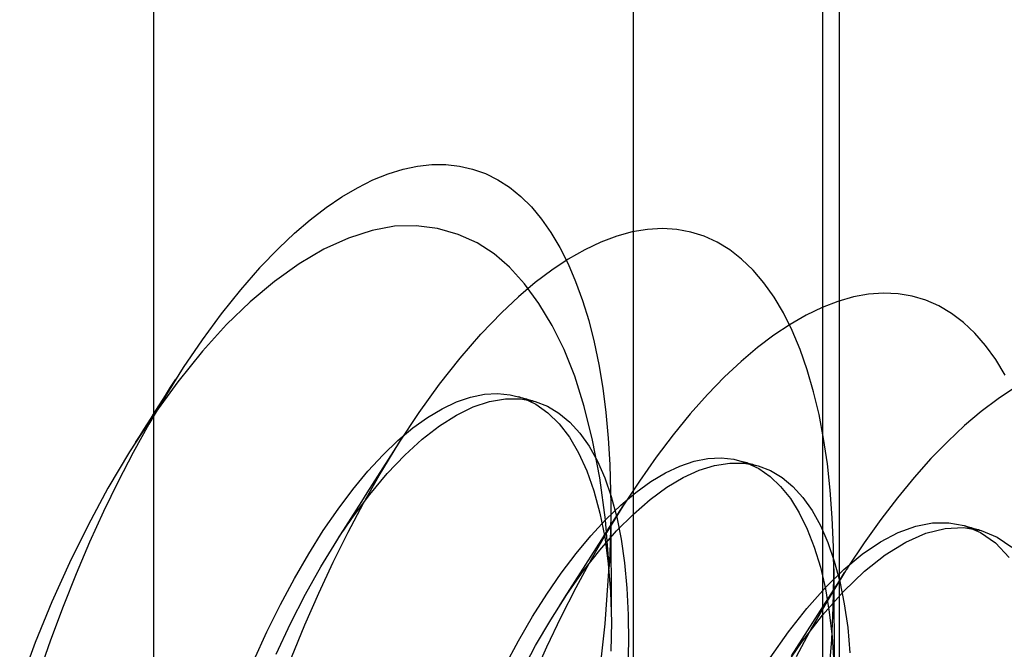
# Model space of a CAD drawing. Header units: millimetres. Extents: x -24 to 80, y -43 to 164.
# Tile 51 of 223: x 52.7 to 54.62, y -8.91 to -7.68. Entities that reach past the tile are written whole.
import ezdxf

# ---------------------------------------------------------------- set-up
doc = ezdxf.new("R2010")
doc.units = ezdxf.units.MM
doc.layers.add('MAIN-1', color=7, linetype='Continuous')
doc.layers.add('MAIN-2', color=7, linetype='Continuous')

msp = doc.modelspace()

# ---------------------------------------------------------------- linework, layer by layer
at = {"layer": 'MAIN-1'}
for p, q in [((53.8949, -30.0496), (53.8949, 114.1436)), ((53.3391, -8.6659), (53.3443, -8.6585)), ((53.3443, -8.6585), (53.3494, -8.6512)), ((53.3289, -8.6811), (53.334, -8.6735)), ((53.334, -8.6735), (53.3391, -8.6659)), ((53.3187, -8.6966), (53.3238, -8.6888)), ((53.3238, -8.6888), (53.3289, -8.6811)), ((54.306, -8.7561), (54.3049, -8.7578)), ((54.3071, -8.7544), (54.306, -8.7561)), ((54.3082, -8.7527), (54.3071, -8.7544)), ((54.3092, -8.751), (54.3082, -8.7527)), ((54.3103, -8.7494), (54.3092, -8.751)), ((54.3114, -8.7477), (54.3103, -8.7494))]:
    msp.add_line(p, q, dxfattribs=at)
at = {"layer": 'MAIN-2'}
for p, q in [((54.2949, -29.7032), (54.2949, 114.49)), ((52.9639, -20.8319), (52.9639, -5.2435)), ((54.2629, -21.2069), (54.2629, -5.6185)), ((53.4475, -7.975), (53.4759, -7.969)), ((53.4759, -7.969), (53.5037, -7.966)), ((53.5037, -7.966), (53.5307, -7.966)), ((53.5307, -7.966), (53.5571, -7.9689)), ((53.5571, -7.9689), (53.5827, -7.9748)), ((53.3888, -7.996), (53.4184, -7.984)), ((53.4184, -7.984), (53.4475, -7.975)), ((53.5827, -7.9748), (53.6075, -7.9836)), ((53.6075, -7.9836), (53.6314, -7.9954)), ((53.3588, -8.011), (53.3888, -7.996)), ((53.6314, -7.9954), (53.6543, -8.0101)), ((53.6543, -8.0101), (53.6761, -8.0278)), ((53.298, -8.0495), (53.3285, -8.0288)), ((53.3285, -8.0288), (53.3588, -8.011)), ((53.6761, -8.0278), (53.6968, -8.0484)), ((53.6968, -8.0484), (53.7164, -8.0719)), ((53.2673, -8.073), (53.298, -8.0495)), ((53.2367, -8.0992), (53.2673, -8.073)), ((53.431, -8.0859), (53.3874, -8.0939)), ((53.4729, -8.0847), (53.431, -8.0859)), ((53.5142, -8.0901), (53.4729, -8.0847)), ((53.7164, -8.0719), (53.7348, -8.0981)), ((53.2061, -8.1281), (53.2367, -8.0992)), ((53.3874, -8.0939), (53.3414, -8.1086)), ((53.5544, -8.1015), (53.5142, -8.0901)), ((53.5914, -8.118), (53.5544, -8.1015)), ((53.7348, -8.0981), (53.7521, -8.1271)), ((53.8624, -8.1051), (53.8315, -8.1166)), ((53.8926, -8.0969), (53.8624, -8.1051)), ((53.9222, -8.092), (53.8926, -8.0969)), ((53.951, -8.0904), (53.9222, -8.092)), ((53.979, -8.0921), (53.951, -8.0904)), ((54.0061, -8.097), (53.979, -8.0921)), ((54.0323, -8.1052), (54.0061, -8.097)), ((54.0575, -8.1167), (54.0323, -8.1052)), ((53.3414, -8.1086), (53.2937, -8.1302)), ((53.6242, -8.139), (53.5914, -8.118)), ((53.8315, -8.1166), (53.8002, -8.1315)), ((54.0818, -8.1314), (54.0575, -8.1167)), ((53.2061, -8.1281), (53.1689, -8.1667)), ((53.2937, -8.1302), (53.2455, -8.1585)), ((53.6542, -8.1653), (53.6242, -8.139)), ((53.7521, -8.1271), (53.768, -8.1588)), ((53.8002, -8.1315), (53.7684, -8.1495)), ((54.105, -8.1494), (54.0818, -8.1314)), ((53.2455, -8.1585), (53.1976, -8.1929)), ((53.7684, -8.1495), (53.7364, -8.1708)), ((53.768, -8.1588), (53.7827, -8.1931)), ((54.1272, -8.1707), (54.105, -8.1494)), ((53.1689, -8.1667), (53.1317, -8.2093)), ((53.6833, -8.1977), (53.6542, -8.1653)), ((53.7364, -8.1708), (53.7041, -8.1952)), ((54.1481, -8.1953), (54.1272, -8.1707)), ((53.1976, -8.1929), (53.1507, -8.2323)), ((53.7041, -8.1952), (53.6717, -8.2227)), ((53.7113, -8.2358), (53.6833, -8.1977)), ((53.7827, -8.1931), (53.7961, -8.2298)), ((54.1679, -8.2231), (54.1481, -8.1953)), ((53.1317, -8.2093), (53.0945, -8.2557)), ((54.3516, -8.2176), (54.322, -8.2229)), ((54.3806, -8.2155), (54.3516, -8.2176)), ((54.4087, -8.2168), (54.3806, -8.2155)), ((54.436, -8.2214), (54.4087, -8.2168)), ((53.1507, -8.2323), (53.1047, -8.2767)), ((53.6717, -8.2227), (53.6392, -8.2532)), ((53.7372, -8.2784), (53.7113, -8.2358)), ((53.7961, -8.2298), (53.8081, -8.269)), ((54.1863, -8.2541), (54.1679, -8.2231)), ((54.2918, -8.2315), (54.2612, -8.2433)), ((54.322, -8.2229), (54.2918, -8.2315)), ((54.4624, -8.2293), (54.436, -8.2214)), ((54.4878, -8.2404), (54.4624, -8.2293)), ((53.0945, -8.2557), (53.0575, -8.306)), ((53.5988, -8.2952), (53.6392, -8.2532)), ((54.2033, -8.2882), (54.1863, -8.2541)), ((54.2303, -8.2582), (54.199, -8.2763)), ((54.2612, -8.2433), (54.2303, -8.2582)), ((54.5122, -8.2548), (54.4878, -8.2404)), ((54.5356, -8.2724), (54.5122, -8.2548)), ((53.1047, -8.2767), (53.0583, -8.3279)), ((53.7602, -8.3251), (53.7372, -8.2784)), ((53.8081, -8.269), (53.8187, -8.3105)), ((54.199, -8.2763), (54.1675, -8.2974)), ((54.5578, -8.2932), (54.5356, -8.2724)), ((53.5584, -8.3417), (53.5988, -8.2952)), ((54.1675, -8.2974), (54.1357, -8.3214)), ((54.2187, -8.3251), (54.2033, -8.2882)), ((54.5787, -8.3173), (54.5578, -8.2932)), ((53.0575, -8.306), (53.0208, -8.3599)), ((53.8187, -8.3105), (53.8278, -8.3542)), ((53.0583, -8.3279), (53.0102, -8.3879)), ((53.7808, -8.377), (53.7602, -8.3251)), ((54.1357, -8.3214), (54.1039, -8.3484)), ((54.2325, -8.3647), (54.2187, -8.3251)), ((54.5983, -8.3444), (54.5787, -8.3173)), ((53.5183, -8.3925), (53.5584, -8.3417)), ((53.8278, -8.3542), (53.8353, -8.3998)), ((54.1039, -8.3484), (54.072, -8.3782)), ((54.6166, -8.3745), (54.5983, -8.3444)), ((53.0208, -8.3599), (52.9847, -8.4172)), ((54.2447, -8.4069), (54.2325, -8.3647)), ((53.0102, -8.3879), (52.9619, -8.4544)), ((52.9962, -8.3983), (53.0064, -8.3823)), ((53.4786, -8.4475), (53.5183, -8.3925)), ((53.7993, -8.4353), (53.7808, -8.377)), ((54.072, -8.3782), (54.0385, -8.4126)), ((52.986, -8.4144), (52.9962, -8.3983)), ((53.5787, -8.4174), (53.6054, -8.4119)), ((53.6054, -8.4119), (53.6311, -8.4103)), ((53.6311, -8.4103), (53.6558, -8.4127)), ((53.8353, -8.3998), (53.8414, -8.4474)), ((54.2553, -8.4513), (54.2447, -8.4069)), ((54.635, -8.3991), (54.6028, -8.4205)), ((52.9847, -8.4172), (52.9538, -8.4698)), ((52.9652, -8.447), (52.9756, -8.4306)), ((52.9756, -8.4306), (52.986, -8.4144)), ((53.5233, -8.4399), (53.5513, -8.4268)), ((53.5513, -8.4268), (53.5787, -8.4174)), ((53.5839, -8.4364), (53.6156, -8.4259)), ((53.6156, -8.4259), (53.6463, -8.4206)), ((53.6463, -8.4206), (53.6758, -8.4206)), ((53.6558, -8.4127), (53.6795, -8.4191)), ((53.6708, -8.4163), (53.6736, -8.4171)), ((53.6736, -8.4171), (53.6764, -8.4179)), ((53.6758, -8.4206), (53.704, -8.4258)), ((53.6764, -8.4179), (53.6791, -8.4187)), ((53.6791, -8.4187), (53.6819, -8.4195)), ((53.6795, -8.4191), (53.7051, -8.4311)), ((53.6819, -8.4195), (53.6846, -8.4202)), ((53.6846, -8.4202), (53.6874, -8.421)), ((53.6874, -8.421), (53.6902, -8.4218)), ((53.6902, -8.4218), (53.6929, -8.4226)), ((53.6929, -8.4226), (53.6957, -8.4234)), ((53.6957, -8.4234), (53.6984, -8.4242)), ((53.6984, -8.4242), (53.7012, -8.425)), ((53.7012, -8.425), (53.704, -8.4258)), ((53.704, -8.4258), (53.7278, -8.435)), ((53.7051, -8.4311), (53.7289, -8.448)), ((54.0385, -8.4126), (54.0051, -8.4501)), ((54.6028, -8.4205), (54.5703, -8.445)), ((52.9582, -8.4581), (52.9652, -8.447)), ((53.4396, -8.5065), (53.4786, -8.4475)), ((53.4949, -8.4568), (53.5233, -8.4399)), ((53.5513, -8.4522), (53.5839, -8.4364)), ((53.7278, -8.435), (53.7502, -8.4483)), ((53.7289, -8.448), (53.7508, -8.4694)), ((53.7502, -8.4483), (53.7712, -8.4658)), ((53.8157, -8.5007), (53.7993, -8.4353)), ((53.8414, -8.4474), (53.846, -8.4968)), ((54.0051, -8.4501), (53.972, -8.4906)), ((54.5703, -8.445), (54.5377, -8.4726)), ((52.9619, -8.4544), (52.9164, -8.5236)), ((52.944, -8.4804), (52.9511, -8.4692)), ((52.9511, -8.4692), (52.9582, -8.4581)), ((53.4664, -8.4773), (53.4949, -8.4568)), ((53.5182, -8.473), (53.5513, -8.4522)), ((53.7508, -8.4694), (53.7707, -8.4953)), ((53.7712, -8.4658), (53.7907, -8.4872)), ((54.2642, -8.4979), (54.2553, -8.4513)), ((52.9538, -8.4698), (52.9236, -8.5246)), ((52.9368, -8.4917), (52.944, -8.4804)), ((53.4376, -8.5015), (53.4664, -8.4773)), ((53.4846, -8.499), (53.5182, -8.473)), ((53.7907, -8.4872), (53.8086, -8.5125)), ((54.5377, -8.4726), (54.5051, -8.5033)), ((52.9279, -8.5057), (52.9368, -8.4917)), ((53.4012, -8.5696), (53.4396, -8.5065)), ((53.4086, -8.5295), (53.4376, -8.5015)), ((53.4298, -8.522), (53.44, -8.5058)), ((53.4507, -8.5301), (53.4846, -8.499)), ((53.7707, -8.4953), (53.7885, -8.5256)), ((53.8296, -8.574), (53.8157, -8.5007)), ((53.846, -8.4968), (53.849, -8.548)), ((53.972, -8.4906), (53.9391, -8.534)), ((54.2715, -8.5469), (54.2642, -8.4979)), ((54.5051, -8.5033), (54.4725, -8.5368)), ((52.9164, -8.5236), (52.8745, -8.5942)), ((52.9236, -8.5246), (52.8943, -8.5812)), ((53.4194, -8.5383), (53.4298, -8.522)), ((53.7885, -8.5256), (53.8044, -8.5604)), ((53.8086, -8.5125), (53.8248, -8.5415)), ((53.3794, -8.5612), (53.4086, -8.5295)), ((53.409, -8.5546), (53.4194, -8.5383)), ((53.4167, -8.5659), (53.4507, -8.5301)), ((53.8248, -8.5415), (53.8393, -8.5742)), ((53.9391, -8.534), (53.9065, -8.5802)), ((53.9852, -8.5512), (54.0128, -8.542)), ((54.0128, -8.542), (54.0395, -8.5368)), ((54.0395, -8.5368), (54.0652, -8.5355)), ((54.0525, -8.5499), (54.0818, -8.5454)), ((54.0652, -8.5355), (54.09, -8.5381)), ((54.0818, -8.5454), (54.1101, -8.5458)), ((54.09, -8.5381), (54.1147, -8.545)), ((54.1041, -8.5415), (54.1068, -8.5422)), ((54.1068, -8.5422), (54.1096, -8.543)), ((54.1096, -8.543), (54.1123, -8.5438)), ((54.1101, -8.5458), (54.1371, -8.551)), ((54.1123, -8.5438), (54.115, -8.5446)), ((54.1147, -8.545), (54.1381, -8.5561)), ((54.115, -8.5446), (54.1178, -8.5454)), ((54.1178, -8.5454), (54.1205, -8.5462)), ((54.4725, -8.5368), (54.44, -8.5733)), ((53.3503, -8.5964), (53.3794, -8.5612)), ((53.3985, -8.5711), (53.409, -8.5546)), ((53.8044, -8.5604), (53.8182, -8.5994)), ((53.849, -8.548), (53.8506, -8.6008)), ((53.9285, -8.5814), (53.9571, -8.5643)), ((53.9571, -8.5643), (53.9852, -8.5512)), ((53.9912, -8.5734), (54.0222, -8.5592)), ((54.0222, -8.5592), (54.0525, -8.5499)), ((54.1205, -8.5462), (54.1233, -8.547)), ((54.1233, -8.547), (54.1261, -8.5478)), ((54.1261, -8.5478), (54.1288, -8.5486)), ((54.1288, -8.5486), (54.1316, -8.5494)), ((54.1316, -8.5494), (54.1343, -8.5502)), ((54.1343, -8.5502), (54.1371, -8.551)), ((54.1371, -8.551), (54.1609, -8.5601)), ((54.1381, -8.5561), (54.1601, -8.5713)), ((54.1609, -8.5601), (54.1834, -8.5734)), ((54.2771, -8.5982), (54.2715, -8.5469)), ((52.8943, -8.5812), (52.8661, -8.6394)), ((53.3708, -8.6235), (53.4012, -8.5696)), ((53.3829, -8.6064), (53.4167, -8.5659)), ((53.3883, -8.5872), (53.3985, -8.5711)), ((53.8405, -8.6557), (53.8296, -8.574)), ((53.8393, -8.5742), (53.8519, -8.6105)), ((53.9065, -8.5802), (53.8745, -8.629)), ((53.8996, -8.6023), (53.9285, -8.5814)), ((53.9595, -8.5923), (53.9912, -8.5734)), ((54.1601, -8.5713), (54.1806, -8.5908)), ((54.1834, -8.5734), (54.2044, -8.5908)), ((54.44, -8.5733), (54.4076, -8.6127)), ((52.8745, -8.5942), (52.836, -8.6658)), ((53.3213, -8.6349), (53.3503, -8.5964)), ((53.3676, -8.6198), (53.378, -8.6034)), ((53.378, -8.6034), (53.3883, -8.5872)), ((53.8182, -8.5994), (53.8298, -8.6424)), ((53.8506, -8.6008), (53.8509, -8.6244)), ((53.8705, -8.6268), (53.8996, -8.6023)), ((53.9273, -8.6161), (53.9595, -8.5923)), ((54.1806, -8.5908), (54.1996, -8.6143)), ((54.2044, -8.5908), (54.2239, -8.6123)), ((54.281, -8.6519), (54.2771, -8.5982)), ((53.3494, -8.6512), (53.3829, -8.6064)), ((53.3571, -8.6363), (53.3676, -8.6198)), ((53.8519, -8.6105), (53.8625, -8.6502)), ((53.8949, -8.6444), (53.9273, -8.6161)), ((54.1996, -8.6143), (54.2169, -8.6419)), ((54.2239, -8.6123), (54.2417, -8.6376)), ((54.4076, -8.6127), (54.3752, -8.655)), ((52.8661, -8.6394), (52.8389, -8.6991)), ((53.2926, -8.6765), (53.3213, -8.6349)), ((53.341, -8.6796), (53.3708, -8.6235)), ((53.3469, -8.6523), (53.3571, -8.6363)), ((53.8414, -8.6549), (53.8705, -8.6268)), ((53.8745, -8.629), (53.8433, -8.6797)), ((53.8508, -8.6237), (53.8509, -8.6427)), ((53.8509, -8.6244), (53.8508, -8.6483)), ((53.8645, -8.6446), (53.8748, -8.6285)), ((54.2417, -8.6376), (54.2579, -8.6668)), ((53.3366, -8.6685), (53.3469, -8.6523)), ((53.8124, -8.6864), (53.8414, -8.6549)), ((53.8298, -8.6424), (53.8391, -8.6893)), ((53.8477, -8.7463), (53.8405, -8.6557)), ((53.8439, -8.6771), (53.8542, -8.6608)), ((53.8508, -8.6483), (53.8505, -8.6724)), ((53.8509, -8.6427), (53.851, -8.6618)), ((53.8542, -8.6608), (53.8645, -8.6446)), ((53.8623, -8.6772), (53.8949, -8.6444)), ((53.8625, -8.6502), (53.8712, -8.6931)), ((54.2169, -8.6419), (54.2324, -8.6734)), ((54.2833, -8.7077), (54.281, -8.6519)), ((54.3752, -8.655), (54.3431, -8.7)), ((52.836, -8.6658), (52.7998, -8.7392)), ((53.2643, -8.7213), (53.2926, -8.6765)), ((53.312, -8.7377), (53.341, -8.6796)), ((53.3261, -8.6848), (53.3366, -8.6685)), ((53.8433, -8.6797), (53.8128, -8.7327)), ((53.8297, -8.7143), (53.8623, -8.6772)), ((53.8334, -8.6935), (53.8439, -8.6771)), ((53.8505, -8.6724), (53.8498, -8.6968)), ((53.851, -8.6618), (53.8511, -8.681)), ((54.2324, -8.6734), (54.2461, -8.7086)), ((54.2579, -8.6668), (54.2724, -8.6996)), ((54.4092, -8.68), (54.443, -8.6678)), ((54.443, -8.6678), (54.4757, -8.6616)), ((54.4625, -8.6817), (54.5001, -8.6723)), ((54.4757, -8.6616), (54.5071, -8.6612)), ((54.5001, -8.6723), (54.5361, -8.6705)), ((54.5071, -8.6612), (54.537, -8.6667)), ((54.5361, -8.6705), (54.5701, -8.6762)), ((54.537, -8.6667), (54.5687, -8.6799)), ((54.537, -8.6667), (54.5398, -8.6675)), ((54.5398, -8.6675), (54.5426, -8.6683)), ((54.5426, -8.6683), (54.5453, -8.6691)), ((54.5453, -8.6691), (54.5481, -8.6699)), ((54.5481, -8.6699), (54.5508, -8.6707)), ((54.5508, -8.6707), (54.5536, -8.6715)), ((54.5536, -8.6715), (54.5563, -8.6722)), ((54.5563, -8.6722), (54.5591, -8.673)), ((54.5591, -8.673), (54.5619, -8.6738)), ((54.5619, -8.6738), (54.5646, -8.6746)), ((54.5646, -8.6746), (54.5674, -8.6754)), ((54.5674, -8.6754), (54.5701, -8.6762)), ((54.5687, -8.6799), (54.598, -8.7005)), ((54.5701, -8.6762), (54.6009, -8.6889)), ((53.2879, -8.7466), (53.3187, -8.6966)), ((53.3155, -8.7014), (53.3261, -8.6848)), ((53.7834, -8.7211), (53.8124, -8.6864)), ((53.8232, -8.7096), (53.8334, -8.6935)), ((53.8391, -8.6893), (53.8459, -8.7401)), ((53.8498, -8.6968), (53.8489, -8.7215)), ((53.8511, -8.681), (53.8512, -8.7004)), ((53.8712, -8.6931), (53.8777, -8.7392)), ((54.3393, -8.7221), (54.3746, -8.6981)), ((54.3746, -8.6981), (54.4092, -8.68)), ((54.3838, -8.7233), (54.4237, -8.6987)), ((54.4237, -8.6987), (54.4625, -8.6817)), ((54.6009, -8.6889), (54.6294, -8.7086)), ((52.8389, -8.6991), (52.8126, -8.7606)), ((53.7974, -8.7555), (53.8297, -8.7143)), ((53.8129, -8.7258), (53.8232, -8.7096)), ((53.8512, -8.7004), (53.8512, -8.7193)), ((54.2461, -8.7086), (54.2579, -8.7474)), ((54.2724, -8.6996), (54.2849, -8.7359)), ((54.2839, -8.7656), (54.2833, -8.7077)), ((54.3431, -8.7), (54.3114, -8.7477)), ((54.598, -8.7005), (54.6245, -8.7285)), ((53.2365, -8.7692), (53.2643, -8.7213)), ((53.7548, -8.7589), (53.7834, -8.7211)), ((53.8128, -8.7327), (53.783, -8.7876)), ((53.8025, -8.7421), (53.8129, -8.7258)), ((53.8489, -8.7215), (53.8477, -8.7463)), ((53.8512, -8.7193), (53.8513, -8.7385)), ((54.2849, -8.7359), (54.2956, -8.7755)), ((54.3035, -8.7518), (54.3393, -8.7221)), ((54.3433, -8.7555), (54.3838, -8.7233)), ((52.7998, -8.7392), (52.7657, -8.8149)), ((53.258, -8.8001), (53.2879, -8.7466)), ((53.284, -8.7976), (53.312, -8.7377)), ((53.7655, -8.8006), (53.7974, -8.7555)), ((53.7919, -8.7586), (53.8025, -8.7421)), ((53.8398, -8.8572), (53.8477, -8.7463)), ((53.8459, -8.7401), (53.8502, -8.7952)), ((53.8513, -8.7385), (53.8514, -8.7578)), ((53.8777, -8.7392), (53.8822, -8.7881)), ((54.2579, -8.7474), (54.2676, -8.7895)), ((54.2675, -8.7871), (54.3035, -8.7518)), ((54.2839, -8.7507), (54.284, -8.7638)), ((54.3025, -8.7947), (54.3433, -8.7555)), ((52.8126, -8.7606), (52.7873, -8.8239)), ((53.2095, -8.8199), (53.2365, -8.7692)), ((53.7266, -8.7997), (53.7548, -8.7589)), ((53.7715, -8.7907), (53.7818, -8.7746)), ((53.7818, -8.7746), (53.7919, -8.7586)), ((53.8514, -8.7578), (53.8515, -8.7773)), ((54.3049, -8.7578), (54.2729, -8.81)), ((54.2828, -8.8258), (54.2839, -8.7656)), ((54.284, -8.7638), (54.284, -8.7796)), ((54.2845, -8.7899), (54.2948, -8.7738)), ((54.2948, -8.7738), (54.3049, -8.7578)), ((54.2956, -8.7755), (54.3043, -8.8185)), ((53.783, -8.7876), (53.7541, -8.8444)), ((53.761, -8.807), (53.7715, -8.7907)), ((53.8515, -8.7773), (53.8516, -8.7961)), ((53.8822, -8.7881), (53.8847, -8.8397)), ((54.2316, -8.8276), (54.2675, -8.7871)), ((54.2676, -8.7895), (54.2751, -8.8347)), ((54.2742, -8.8061), (54.2845, -8.7899)), ((54.284, -8.7796), (54.2841, -8.7955)), ((53.2289, -8.8567), (53.258, -8.8001)), ((53.2568, -8.8592), (53.284, -8.7976)), ((53.6989, -8.8435), (53.7266, -8.7997)), ((53.7342, -8.8495), (53.7655, -8.8006)), ((53.7505, -8.8235), (53.761, -8.807)), ((53.8502, -8.7952), (53.852, -8.8539)), ((53.8516, -8.7961), (53.8518, -8.8152)), ((54.2729, -8.81), (54.2416, -8.8646)), ((54.2617, -8.8408), (54.3025, -8.7947)), ((54.2638, -8.8225), (54.2742, -8.8061)), ((54.2841, -8.7955), (54.2842, -8.8115)), ((54.2842, -8.8115), (54.2842, -8.8276)), ((52.7657, -8.8149), (52.7335, -8.8934)), ((52.7873, -8.8239), (52.7628, -8.8892)), ((53.1833, -8.8732), (53.2095, -8.8199)), ((53.8518, -8.8152), (53.8519, -8.8345)), ((54.1959, -8.8731), (54.2316, -8.8276)), ((54.2537, -8.8384), (54.2638, -8.8225)), ((54.2798, -8.8877), (54.2828, -8.8258)), ((54.2842, -8.8276), (54.2843, -8.8465)), ((54.3043, -8.8185), (54.3109, -8.8645)), ((53.6717, -8.8903), (53.6989, -8.8435)), ((53.7049, -8.8996), (53.7342, -8.8495)), ((53.7541, -8.8444), (53.726, -8.9029)), ((53.8519, -8.8345), (53.852, -8.854)), ((53.8847, -8.8397), (53.885, -8.8937)), ((54.2212, -8.8934), (54.2617, -8.8408)), ((54.2434, -8.8546), (54.2537, -8.8384)), ((54.2751, -8.8347), (54.2806, -8.8829)), ((54.2843, -8.8465), (54.2844, -8.8656)), ((53.201, -8.9163), (53.2289, -8.8567)), ((53.2306, -8.9227), (53.2568, -8.8592)), ((53.8273, -8.9681), (53.8398, -8.8572)), ((53.852, -8.8539), (53.8513, -8.9106)), ((54.2416, -8.8646), (54.2111, -8.9214)), ((54.2226, -8.8872), (54.2331, -8.8708)), ((54.2331, -8.8708), (54.2434, -8.8546)), ((54.2844, -8.8656), (54.2845, -8.8849)), ((54.3109, -8.8645), (54.3153, -8.9135)), ((52.7628, -8.8892), (52.7393, -8.9561)), ((53.1581, -8.9288), (53.1833, -8.8732)), ((54.1607, -8.9233), (54.1959, -8.8731)), ((54.2124, -8.9033), (54.2226, -8.8872)), ((54.2752, -8.951), (54.2798, -8.8877)), ((54.2806, -8.8829), (54.2839, -8.934)), ((54.2845, -8.8849), (54.2846, -8.9043)), ((52.7335, -8.8934), (52.7031, -8.9748)), ((53.6452, -8.9398), (53.6717, -8.8903)), ((53.6765, -8.9528), (53.7049, -8.8996)), ((53.726, -8.9029), (53.6989, -8.9629)), ((53.885, -8.8937), (53.8831, -8.95)), ((54.1814, -8.952), (54.2212, -8.8934)), ((54.202, -8.9195), (54.2124, -8.9033)), ((54.2846, -8.9043), (54.2847, -8.9234))]:
    msp.add_line(p, q, dxfattribs=at)
msp.add_ellipse((55.7825, -10.1707), major_axis=(-0.7766, -2.6902), ratio=0.433013, start_param=-2.55359, end_param=0.000007, dxfattribs=at)

doc.saveas('drawing.dxf')
